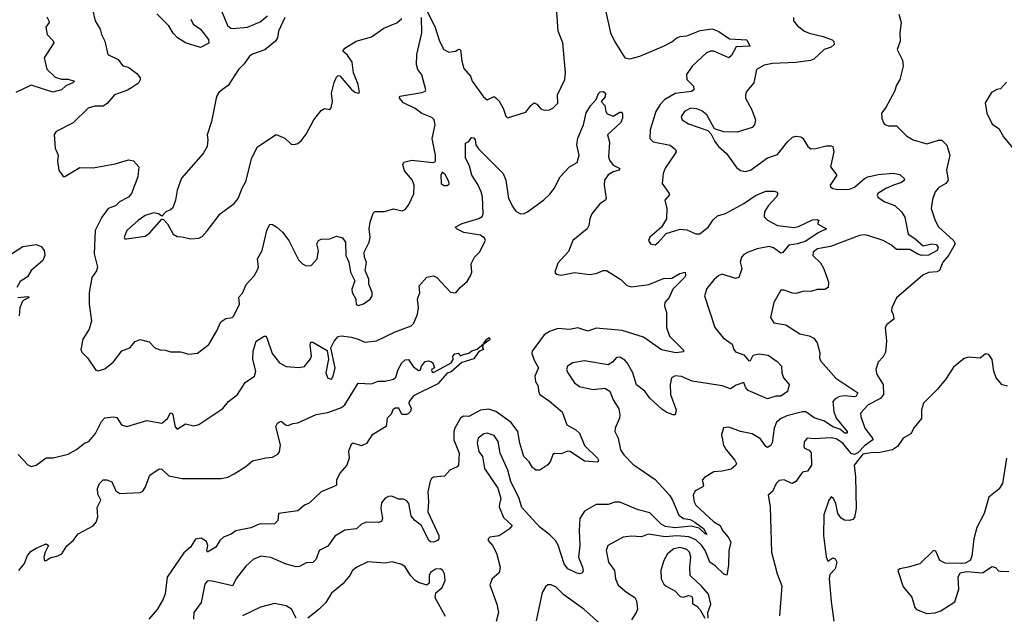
# Model space of a CAD drawing. Extents: x 1468344 to 1613994, y 525695 to 643861.
# Tile 28 of 256: x 1484887 to 1490758, y 610114 to 613663. Entities that reach past the tile are written whole.
import ezdxf

# ---------------------------------------------------------------- set-up
doc = ezdxf.new("R2010")
doc.units = 0

msp = doc.modelspace()

# ---------------------------------------------------------------- linework, layer by layer
at = {"layer": '0CON10XD'}
for points in [[(1487291.5, 613765), (1487365, 613615.8), (1487389.6, 613535), (1487415.4, 613485.4), (1487445, 613468.1), (1487484.4, 613475.6), (1487505, 613487.5), (1487515, 613482.5), (1487522.3, 613415), (1487535, 613372), (1487575.6, 613325), (1487585.5, 613295), (1487652, 613202), (1487675, 613184.3), (1487715, 613203.8), (1487725.7, 613195.7), (1487745.6, 613175.6), (1487770, 613135), (1487785, 613087.5), (1487795, 613076.7), (1487905, 613111.2), (1487935, 613151.2), (1487955, 613166.7), (1487969.5, 613159.5), (1487995, 613131.2), (1488015, 613122), (1488045, 613124), (1488065, 613133.8), (1488095.9, 613164.1), (1488094.2, 613215), (1488136.5, 613305), (1488141.7, 613348.3), (1488125.4, 613525), (1488097.3, 613595), (1488088, 613735)], [(1485322.5, 613715), (1485336, 613655), (1485366.8, 613606.8), (1485374.3, 613575), (1485394.2, 613535), (1485411.2, 613455), (1485473.8, 613425), (1485500, 613390), (1485536.5, 613376.5), (1485585, 613340.6), (1485604.3, 613315), (1485605.6, 613304.4), (1485595, 613283.3), (1485553.3, 613256.7), (1485528.5, 613241.5), (1485452.5, 613215), (1485407.6, 613162.4), (1485385, 613146.4), (1485335, 613145.7), (1485295, 613134), (1485205, 613048), (1485103.3, 612995), (1485091.7, 612978.3), (1485098, 612895), (1485115.8, 612855), (1485112.3, 612817.7), (1485120, 612765), (1485145, 612727.5), (1485155, 612726.7), (1485245, 612780.6), (1485325, 612778.6), (1485455, 612802.9), (1485535, 612827.1), (1485565, 612821.2), (1485597.5, 612785), (1485591.9, 612725), (1485553.3, 612625), (1485535, 612604.4), (1485482.5, 612575), (1485457.8, 612552.2), (1485414.7, 612535.3), (1485375.8, 612484.2), (1485336.2, 612405), (1485330, 612265), (1485351.1, 612185), (1485345.4, 612164.6), (1485316.6, 612123.4), (1485301.1, 612035), (1485301.4, 611965), (1485314.3, 611865), (1485300.8, 611815), (1485263.6, 611756.4), (1485251.2, 611695), (1485257.7, 611677.7), (1485290, 611645), (1485340.7, 611570.7), (1485355, 611567.5), (1485395, 611578.8), (1485445, 611621.2), (1485495, 611686), (1485543.3, 611705), (1485575, 611741.2), (1485605, 611754.2), (1485659.5, 611739.5), (1485692.5, 611705), (1485725, 611693.3), (1485755, 611691.2), (1485785, 611680), (1485845, 611680), (1485895, 611666.7), (1485947.7, 611672.3), (1486015, 611723.8), (1486062.5, 611805), (1486085, 611860), (1486115, 611878.8), (1486153.9, 611886.1), (1486163.3, 611895), (1486197.5, 611965), (1486193, 612007), (1486215, 612031.2), (1486237, 612083), (1486284.3, 612135), (1486302.2, 612165), (1486310.5, 612185), (1486304.2, 612235), (1486331.9, 612285), (1486360, 612405), (1486378.3, 612441.7), (1486395, 612440), (1486420, 612425), (1486454.2, 612394.2), (1486490.8, 612345), (1486549.5, 612229.5), (1486572.5, 612205), (1486595, 612193.3), (1486625, 612196.7), (1486661.2, 612235), (1486668, 612285), (1486658.8, 612325), (1486667.5, 612345), (1486685, 612353.3), (1486736.1, 612353.9), (1486775, 612370), (1486811.7, 612361.7), (1486828.8, 612335), (1486830.6, 612255), (1486850, 612215), (1486860, 612155), (1486884.2, 612105), (1486867.5, 612055), (1486870, 612035), (1486890, 611995), (1486893.6, 611963.6), (1486905, 611957.5), (1486937, 611967), (1486976.7, 611995), (1486988, 612015), (1486987.5, 612035), (1486968, 612085), (1486968.6, 612115), (1486946.7, 612165), (1486953.9, 612213.9), (1486942.5, 612245), (1486940, 612275), (1486970, 612335), (1486976, 612365), (1486970.8, 612415), (1486977.1, 612455), (1486995, 612507.5), (1487005, 612518.8), (1487062.4, 612517.6), (1487115.9, 612534.1), (1487167.5, 612522.5), (1487185, 612530), (1487204.2, 612555), (1487235.9, 612624.1), (1487239.6, 612675), (1487227.8, 612707.8), (1487181.1, 612761.1), (1487171.7, 612798.3), (1487177.5, 612812.5), (1487225, 612823.5), (1487350.5, 612809.5), (1487363.3, 612815), (1487366.9, 612823.1), (1487366.5, 612853.5), (1487345.9, 612954.1), (1487363.8, 613035), (1487358.2, 613065), (1487345, 613079.6), (1487285, 613102.9), (1487245, 613132.7), (1487175.6, 613165.6), (1487152, 613195), (1487153.9, 613206.1), (1487285, 613228.5), (1487304.3, 613235.7), (1487308.1, 613245), (1487283.7, 613333.7), (1487260.8, 613365), (1487252.3, 613395), (1487254.5, 613455), (1487284.8, 613585), (1487282.2, 613675)], [(1485906.3, 613666.3), (1485920, 613635), (1485965, 613605.6), (1486012.5, 613545), (1486015, 613523.3), (1485963.8, 613496.2), (1485875, 613524.5), (1485826.7, 613555), (1485801.8, 613581.8), (1485775, 613626.9), (1485705, 613696.9)], [(1486090.8, 613715), (1486125, 613628.8), (1486145, 613612), (1486155, 613610.8), (1486245, 613618.8), (1486319.9, 613650.1), (1486365, 613686.2)], [(1488373.6, 613745), (1488409.5, 613585), (1488435, 613530), (1488495, 613435.8), (1488525, 613430), (1488585, 613445.5), (1488725, 613504.1), (1488775, 613530), (1488805, 613554.6), (1488825, 613561.4), (1488865, 613567.1), (1488945, 613598.2), (1489015, 613608.6), (1489055, 613592.7), (1489118.9, 613548.9), (1489222, 613542), (1489240, 613505), (1489159.9, 613500.1), (1489130.5, 613449.5), (1489115, 613435.4), (1489025, 613474.2), (1489005, 613474.6), (1488982.9, 613465), (1488895.8, 613385), (1488863.1, 613335), (1488864.4, 613305), (1488904.4, 613265), (1488906.9, 613243.1), (1488893.3, 613235), (1488795, 613221.9), (1488733.2, 613186.8), (1488705, 613157.5), (1488679.6, 613115), (1488645.7, 613005), (1488644.2, 612954.2), (1488664.3, 612934.3), (1488765, 612914.5), (1488797.5, 612887.5), (1488800.6, 612875), (1488795.6, 612865), (1488735, 612775.8), (1488724.4, 612745), (1488718.6, 612685), (1488760, 612625), (1488760, 612615), (1488733.8, 612585), (1488745.8, 612535.8), (1488744, 612475), (1488713.3, 612425), (1488644.3, 612365.7), (1488636.7, 612345), (1488647.5, 612325), (1488675, 612320), (1488695.4, 612334.6), (1488742.4, 612387.6), (1488825, 612411.9), (1488865, 612408.9), (1488917.5, 612385), (1488942.5, 612385), (1488995, 612426), (1489021.7, 612468.3), (1489047.5, 612492.5), (1489095, 612505.5), (1489205.2, 612564.8), (1489275, 612613.3), (1489335, 612638.5), (1489385, 612640), (1489403.3, 612633.3), (1489406.7, 612625), (1489399.4, 612605), (1489349.1, 612550.9), (1489327.3, 612515), (1489326.4, 612486.4), (1489346.8, 612466.8), (1489404.8, 612434.8), (1489505, 612421.8), (1489531.5, 612428.5), (1489615, 612469.1), (1489641.2, 612471.2), (1489652.5, 612465), (1489643.6, 612443.6), (1489697.5, 612415), (1489648.8, 612391.2), (1489575, 612341), (1489525, 612325.2), (1489472.7, 612317.3), (1489435, 612271.2), (1489425, 612270), (1489380.9, 612300.9), (1489355, 612309.8), (1489285, 612295.7), (1489230.6, 612275), (1489205, 612261.5), (1489190, 612245), (1489183.5, 612215), (1489192.5, 612175), (1489175, 612124), (1489155, 612118.9), (1489075, 612144.2), (1489055, 612135.8), (1489025, 612110), (1488985, 612058.8), (1488970, 612015), (1489032.5, 611825), (1489081.1, 611765)], [(1490130, 613695), (1490143.8, 613646.2), (1490134, 613585), (1490136, 613535), (1490120, 613485), (1490150.6, 613420.6), (1490155.5, 613385), (1490134.4, 613305.6), (1490115, 613272.5), (1490103.8, 613235), (1490051.2, 613138.8), (1490026.2, 613105), (1490027.5, 613075), (1490036.6, 613046.6), (1490046.4, 613036.4), (1490065, 613030), (1490115, 613029.4), (1490175, 612969.4), (1490214.7, 612944.7), (1490295, 612920.9), (1490365, 612944.4), (1490385, 612944.3), (1490414.6, 612914.6), (1490433.6, 612855), (1490413, 612767), (1490422.5, 612705), (1490409.2, 612685), (1490367.8, 612662.2), (1490345.8, 612635), (1490330, 612590), (1490320.9, 612535), (1490345.4, 612465), (1490366.4, 612426.4), (1490455.5, 612345), (1490465.8, 612325), (1490424.7, 612255.3), (1490391.9, 612215), (1490372, 612165), (1490355, 612158.1), (1490305.8, 612154.2), (1490271.7, 612138.3), (1490115, 612003.3), (1490087.5, 611942.5), (1490086, 611925), (1490095, 611903.3), (1490098.8, 611875), (1490057.3, 611842.7), (1490048, 611825), (1490055.5, 611744.5), (1490050.5, 611679.5), (1490035, 611651.4), (1490005, 611618), (1489992.2, 611575), (1489998.1, 611545), (1490036.1, 611486.1), (1490037.8, 611425), (1490018.8, 611401.2), (1489945.5, 611365), (1489900, 611315), (1489901.5, 611295), (1489926.2, 611225), (1489972.5, 611165), (1489973.3, 611155), (1489925, 611120), (1489885, 611077.1), (1489865, 611068.5), (1489844.5, 611074.5), (1489795, 611135.2), (1489755, 611160.5), (1489725, 611166.4), (1489625, 611161.1), (1489582.5, 611165), (1489565, 611142.5), (1489562.5, 611115), (1489566.7, 611105), (1489595, 611092.9), (1489607.1, 611077.1), (1489608.2, 611005), (1489585, 610967.5), (1489555, 610962.5), (1489515, 610906.9), (1489495.5, 610894.5), (1489486.7, 610896.7), (1489445, 610917.1), (1489415, 610913.3), (1489396.7, 610895), (1489375, 610846.2), (1489350, 610825), (1489361.5, 610755), (1489369.8, 610485), (1489402.9, 610355), (1489431.4, 610285), (1489416.8, 610105)], [(1485048.9, 613678.9), (1485060.4, 613655), (1485061.4, 613645), (1485042.3, 613617.7), (1485050.8, 613575), (1485086.1, 613536.1), (1485089.4, 613525), (1485032.9, 613435), (1485047.6, 613367.6), (1485098.8, 613318.8), (1485135, 613307.7), (1485175, 613308.2), (1485212.5, 613295), (1485203.3, 613285), (1485161.1, 613268.9), (1485135, 613244.5), (1485085, 613230.8), (1484955, 613272.2), (1484862.8, 613227.2)], [(1486466.9, 613675), (1486430.8, 613595), (1486424.5, 613555), (1486411.2, 613535), (1486347.8, 613482.2), (1486275, 613457.7), (1486257.6, 613445), (1486225, 613399.2), (1486190.5, 613365), (1486129.4, 613270.6), (1486096.7, 613246.7), (1486075, 613228.8), (1486060, 613205), (1486030, 613055), (1486003.9, 612976.1), (1486009.2, 612945), (1486004.3, 612905), (1485980, 612865), (1485852.3, 612717.7), (1485824.7, 612645.3), (1485815.5, 612585), (1485799.2, 612540.8), (1485785, 612527.1), (1485757.5, 612515), (1485735, 612490), (1485713.9, 612503.9), (1485685, 612509.4), (1485635.4, 612494.6), (1485592.5, 612465), (1485525.7, 612405), (1485508.8, 612365), (1485512.5, 612355), (1485524.2, 612354.2), (1485635, 612371.1), (1485661.4, 612388.6), (1485735, 612472.5), (1485745, 612470), (1485767.5, 612445), (1485802.3, 612382.3), (1485825, 612368.8), (1485855, 612367.5), (1485905, 612354.4), (1485955, 612358.6), (1485975, 612369.2), (1486005, 612402.5), (1486082.9, 612505), (1486165, 612566), (1486189.4, 612595), (1486212.7, 612657.3), (1486235, 612696.2), (1486270.9, 612839.1), (1486305, 612904.4), (1486415, 612977.5), (1486466.7, 612955), (1486505, 612920), (1486525, 612917.5), (1486545, 612923.3), (1486565, 612940), (1486595, 612980), (1486641.2, 613065), (1486685, 613120), (1486705, 613133.3), (1486735, 613127.5), (1486743.6, 613136.4), (1486751.1, 613175), (1486745.6, 613225), (1486762.7, 613287.3), (1486775, 613320), (1486785, 613330), (1486795, 613327.5), (1486865, 613245.8), (1486885, 613230), (1486905, 613223.3), (1486912.5, 613227.5), (1486904.4, 613275), (1486877.5, 613345), (1486868.2, 613408.2), (1486840.6, 613450.6), (1486814.3, 613474.3), (1486825, 613492), (1486893.3, 613535), (1486985, 613560.6), (1487058.9, 613611.1), (1487135, 613644.3), (1487165, 613670)], [(1489500.6, 613675), (1489500.8, 613655), (1489525.7, 613625), (1489567.1, 613595), (1489595, 613581.8), (1489677, 613563), (1489731.7, 613541.7), (1489741.9, 613531.9), (1489742.5, 613515), (1489725, 613498.6), (1489683.1, 613485), (1489623, 613427), (1489601.3, 613418.7), (1489515, 613407.1), (1489375, 613400.9), (1489325, 613391.5), (1489280, 613365), (1489264, 613285), (1489221.2, 613235), (1489213.8, 613215), (1489213.8, 613195), (1489252.9, 613125), (1489274.2, 613065), (1489268.8, 613035), (1489255, 613018.8), (1489165, 612992.2), (1489085, 612993.1), (1489030.6, 613010.6), (1488983.5, 613095), (1488955, 613118.2), (1488925, 613129.7), (1488886, 613134), (1488850.6, 613115), (1488831.1, 613085), (1488837.5, 613065), (1488875, 613040.9), (1488990.6, 613000.6), (1489009.1, 612979.1), (1489031.1, 612935), (1489054.4, 612905), (1489101.1, 612865), (1489160.2, 612780.2), (1489185, 612762.7), (1489215, 612756.4), (1489245, 612765.6), (1489345, 612838.9), (1489405, 612858.9), (1489465, 612934.3), (1489495, 612960.8), (1489515, 612967.5), (1489544.2, 612964.2), (1489556.2, 612955), (1489586, 612905), (1489605, 612892.9), (1489635, 612893.3), (1489695, 612910.5), (1489725, 612910.8), (1489736, 612905), (1489742.2, 612875), (1489721.4, 612785), (1489758.8, 612735), (1489720, 612675), (1489722.5, 612665), (1489735, 612656.2), (1489765, 612649.4), (1489835, 612651.5), (1489865, 612662.7), (1489923.8, 612715), (1489945, 612725.8), (1490005, 612739.5), (1490095, 612747.6), (1490135, 612738), (1490160.9, 612715), (1490162.1, 612705), (1490145, 612691), (1490096.5, 612675), (1490051.2, 612655), (1490004.4, 612625), (1490000, 612615), (1490005, 612602), (1490046, 612575), (1490105, 612553.1), (1490145, 612515.8), (1490164.5, 612485), (1490185, 612382.9), (1490225, 612357.1), (1490275, 612312.4), (1490325, 612325.5), (1490351.4, 612321.4), (1490364, 612305), (1490357, 612285), (1490305, 612257.1), (1490267.1, 612255), (1490242.4, 612262.4), (1490195, 612291.8), (1490115, 612290.9), (1490085, 612316.2), (1490035, 612344.3), (1489945, 612375.4), (1489925, 612379.6), (1489895, 612374.6), (1489721.1, 612308.9), (1489645, 612295.3), (1489618.9, 612275), (1489615.6, 612255), (1489662.1, 612212.1), (1489682.5, 612175), (1489704.2, 612115), (1489710, 612095), (1489706.7, 612065), (1489687.6, 612052.4), (1489642.6, 612052.6), (1489605, 612040.9), (1489565, 612042.3), (1489515, 612029.6), (1489495, 612030.4), (1489445, 612049.4), (1489425, 612048.8), (1489384.1, 611975.9), (1489363.3, 611885), (1489384.1, 611854.1), (1489455, 611842.5), (1489537.8, 611787.8), (1489595, 611776.7), (1489621.9, 611761.9), (1489641.2, 611735), (1489658.8, 611675), (1489656.7, 611645), (1489663.3, 611625), (1489753.1, 611523.1), (1489883.8, 611435), (1489875, 611416.8), (1489865, 611412.7), (1489805, 611418.3), (1489775, 611414.3), (1489749.1, 611400.9), (1489735.8, 611384.2), (1489741.6, 611325), (1489755, 611285.5), (1489820, 611205), (1489821.5, 611195), (1489806.9, 611195), (1489778.1, 611218.1), (1489735, 611233), (1489685, 611266.4), (1489625, 611287.5), (1489575, 611322.7), (1489555, 611323.4), (1489460.5, 611299.5), (1489426.6, 611283.4), (1489399.8, 611260.2), (1489385.9, 611225), (1489373.4, 611136.6), (1489365, 611120.8), (1489345, 611110), (1489335, 611116), (1489305, 611161.8), (1489255, 611191.5), (1489185.3, 611205.3), (1489115, 611231.4), (1489083.6, 611226.4), (1489071.4, 611185), (1489084, 611124), (1489100, 611095), (1489151.4, 611035), (1489160, 611015), (1489158, 611005), (1489128.7, 610981.3), (1489075, 610967.5), (1489025, 610963.8), (1488969.3, 610930.7), (1488956.7, 610915), (1488963.3, 610885), (1488960, 610875), (1488915, 610851.2), (1488903.1, 610825), (1488909.4, 610785), (1488919.4, 610765), (1489025, 610665.4), (1489064.1, 610644.1), (1489077.8, 610615), (1489111.4, 610575), (1489126.8, 610545), (1489114.3, 610495), (1489114, 610405), (1489103, 610347), (1489085, 610353.5), (1489034.3, 610404.3), (1489002.1, 610425), (1488974.8, 610495), (1488953.4, 610525), (1488917.8, 610557.8), (1488876.4, 610576.4), (1488805, 610582.6), (1488735, 610577), (1488635, 610593.1), (1488595, 610575.6), (1488535, 610580.8), (1488485, 610574.5), (1488394, 610525), (1488384.5, 610495), (1488397.5, 610425), (1488432.9, 610375), (1488440.4, 610325), (1488455, 610288.6), (1488505, 610245.6), (1488554.3, 610215), (1488565.6, 610195), (1488570, 610145), (1488562.7, 610125), (1488535, 610081.5)], [(1490770.7, 613289.3), (1490735, 613250), (1490713, 613247), (1490681.7, 613228.3), (1490643.6, 613166.4), (1490653.8, 613105), (1490685, 613040), (1490725, 613012.5), (1490753.9, 612963.9), (1490827.5, 612875)], [(1484877, 611067), (1484935, 611005.8), (1484955, 610995.7), (1484983.8, 611005), (1485045, 611047.5), (1485087, 611047), (1485175, 611070.8), (1485225, 611098.1), (1485272, 611135), (1485298, 611145), (1485337.6, 611192.4), (1485375, 611264), (1485394.1, 611285.9), (1485445, 611293.3), (1485465, 611289.4), (1485493.5, 611245), (1485525, 611235.4), (1485645, 611270), (1485735, 611255.5), (1485767.1, 611282.9), (1485785, 611316.7), (1485795, 611314.4), (1485800, 611305), (1485812.9, 611232.9), (1485825, 611219.2), (1485875, 611250.8), (1485925, 611239.2), (1485955, 611247.1), (1486097.9, 611342.1), (1486131.4, 611385), (1486184.7, 611425.3), (1486231.8, 611498.2), (1486285.8, 611535), (1486295.5, 611565), (1486276.5, 611635), (1486278.6, 611685), (1486296, 611745), (1486345, 611773.3), (1486355, 611773.3), (1486361.2, 611765), (1486391.5, 611671.5), (1486435, 611615.4), (1486475, 611592.5), (1486552.4, 611587.6), (1486585, 611593.1), (1486621.3, 611638.7), (1486625.8, 611655), (1486618.7, 611721.3), (1486622.3, 611737.7), (1486635, 611737.5), (1486719.2, 611689.2), (1486727.3, 611637.3), (1486712.1, 611555), (1486725, 611522.9), (1486745, 611518), (1486756.7, 611535), (1486766.8, 611585), (1486741.2, 611705), (1486761.4, 611745), (1486785, 611772), (1486804.2, 611775.8), (1486865, 611767.7), (1486905, 611756.9), (1486945, 611737.5), (1487015, 611745.5), (1487125, 611800.5), (1487220, 611835), (1487237.8, 611852.2), (1487259.5, 611905), (1487264.5, 611945), (1487258.9, 611995), (1487273.1, 612035), (1487269.4, 612075), (1487315, 612126.7), (1487355, 612133.3), (1487375, 612123.8), (1487455.9, 612035.9), (1487487.5, 612032.5), (1487513.8, 612065), (1487555, 612101.2), (1487575.6, 612134.4), (1487582.9, 612155), (1487578, 612205), (1487598.8, 612245), (1487628, 612275), (1487664, 612345), (1487658.7, 612358.7), (1487635, 612376.2), (1487535, 612392.9), (1487495, 612411.8), (1487484.2, 612425), (1487524.2, 612445.8), (1487625, 612475.3), (1487645, 612488.5), (1487650, 612505), (1487645.4, 612605), (1487638.4, 612635), (1487619, 612679), (1487581.8, 612735), (1487568.9, 612788.9), (1487545, 612837.5), (1487545, 612926.7), (1487565, 612936.7), (1487581.4, 612958.6), (1487595, 612957.5), (1487602.9, 612945), (1487607.5, 612915), (1487622.2, 612892.2), (1487768.6, 612745), (1487785.5, 612705), (1487801.8, 612595), (1487826.5, 612545), (1487845, 612520.6), (1487873.6, 612503.6), (1487895, 612505.5), (1487915, 612515.5), (1488012.6, 612587.4), (1488048.5, 612621.5), (1488074.4, 612655), (1488109.4, 612725), (1488165.9, 612784.1), (1488210.5, 612809.5), (1488222.5, 612855), (1488208.4, 612915), (1488214.5, 612955.5), (1488249.6, 613035), (1488265, 613106.7), (1488290.9, 613149.1), (1488324.1, 613185.9), (1488337.2, 613222.8), (1488347.9, 613232.1), (1488365, 613234.4), (1488380, 613225), (1488377.3, 613202.7), (1488353.3, 613175), (1488375, 613150), (1488381.2, 613115), (1488390.5, 613100.5), (1488425, 613087.5), (1488465, 613110), (1488475, 613111.2), (1488481.2, 613101.2), (1488480.5, 613075), (1488470.4, 613049.6), (1488390.8, 612975), (1488402.7, 612932.7), (1488398.2, 612845), (1488402.7, 612825), (1488425.2, 612795.2), (1488466.2, 612775), (1488461.2, 612765), (1488425, 612754.6), (1488395, 612736.7), (1488373.8, 612705), (1488372.3, 612675), (1488383.8, 612595), (1488380, 612585), (1488345.4, 612564.6), (1488297.5, 612505), (1488285.5, 612475), (1488280.5, 612435), (1488269.5, 612415), (1488184.1, 612345.9), (1488159.9, 612280.1), (1488095, 612210), (1488077.5, 612155), (1488085, 612144.3), (1488115, 612137.5), (1488195, 612154.5), (1488285, 612142.5), (1488325, 612147.5), (1488365, 612165.6), (1488385, 612166.7), (1488471.4, 612111.4), (1488506.1, 612076.1), (1488535, 612068.5), (1488637.6, 612082.4), (1488725, 612117.5), (1488775, 612120.8), (1488822.3, 612147.7), (1488855, 612155.7), (1488856.9, 612136.9), (1488850.9, 612125), (1488804, 612076), (1488780.9, 612055), (1488760.4, 612005), (1488732.7, 611975), (1488731.5, 611955), (1488744.3, 611915), (1488742.7, 611825), (1488762.2, 611775), (1488845, 611690), (1488845, 611680), (1488800, 611675), (1488712.9, 611692.9), (1488607.1, 611767.1), (1488478.6, 611808.6), (1488325, 611821.4), (1488275, 611804.6), (1488215, 611824.7), (1488165, 611813.7), (1488095, 611819.7), (1488045, 611801.3), (1488015, 611781.6), (1487942.9, 611685), (1487941.2, 611671.2), (1487956.6, 611626.6), (1487980.6, 611585), (1487957.8, 611535), (1487962.9, 611502.9), (1487978.6, 611475), (1487980.8, 611445), (1487989.2, 611425), (1488045, 611386.8), (1488122, 611322), (1488149.2, 611245), (1488202, 611215), (1488224.3, 611195), (1488255, 611122), (1488331.2, 611045), (1488338.8, 611035), (1488335, 611022.5), (1488255, 611027.1), (1488168.8, 611085), (1488155, 611087.5), (1488115, 611072.5), (1488076.1, 611073.9), (1488065, 611068.8), (1488052.5, 611027.5), (1488035, 611006.7), (1487987.5, 610975), (1487965, 610973.8), (1487945, 610990), (1487924.3, 611024.3), (1487892.9, 611055), (1487868.1, 611135), (1487856.2, 611205), (1487818.2, 611258.2), (1487725, 611324.2), (1487685, 611337.6), (1487635, 611332.7), (1487565.8, 611295), (1487534, 611296), (1487515, 611285.6), (1487481.1, 611225), (1487475.9, 611205), (1487474.7, 611154.7), (1487506.9, 611075), (1487504.2, 611005), (1487495, 610994.2), (1487452.5, 610975), (1487420.7, 610939.3), (1487355, 610932.5), (1487342.7, 610925), (1487335, 610908.8), (1487320.4, 610845), (1487324.8, 610785), (1487320.6, 610725), (1487386.9, 610585), (1487386.9, 610565), (1487378.2, 610555), (1487355, 610544.7), (1487337, 610547), (1487326.9, 610555), (1487283.2, 610645), (1487243.8, 610673.8), (1487220.9, 610700.9), (1487206.2, 610775), (1487195, 610792), (1487175, 610800.8), (1487145, 610802), (1487105, 610819.2), (1487085, 610818), (1487065, 610808), (1487045, 610780), (1487040.6, 610745), (1487050, 610685), (1487045, 610667.5), (1487025, 610662), (1486955, 610664.4), (1486925, 610651.9), (1486895, 610624.4), (1486825, 610615.6), (1486765, 610580.8), (1486725, 610521.5), (1486672, 610495), (1486655, 610443.8), (1486635, 610422.5), (1486595, 610420.8), (1486555, 610398.6), (1486535, 610396.5), (1486475, 610412.5), (1486385, 610454.1), (1486325, 610461.8), (1486278.5, 610441.5), (1486235, 610401.1), (1486179.3, 610330.7), (1486155, 610284.3), (1486027, 610313), (1486005, 610312.5), (1485990, 610295), (1485968.1, 610185), (1485925.7, 610125), (1485922.9, 610085)], [(1487435, 612673.8), (1487447.7, 612682.3), (1487446, 612695), (1487425, 612736.2), (1487405, 612752.5), (1487398.8, 612735), (1487400, 612685), (1487415, 612673.8), (1487435, 612673.8)], [(1484838.6, 612265), (1484905, 612308.9), (1484985, 612321.2), (1485015, 612310), (1485033.3, 612285), (1485036.2, 612255), (1485023.8, 612225), (1484955, 612165.8), (1484932.2, 612127.8), (1484890.3, 612099.7), (1484870.4, 612065)], [(1484874.5, 612004.5), (1484935, 612010), (1484942.5, 612005), (1484910.3, 611989.7), (1484901.9, 611978.1), (1484887.8, 611942.2), (1484884.1, 611895.9)], [(1484881.2, 610375), (1484915, 610418), (1484933.1, 610465), (1484955, 610490), (1484985, 610509.5), (1485045, 610534), (1485058, 610525), (1485037.8, 610485), (1485031.1, 610455), (1485033.6, 610433.6), (1485045, 610434.4), (1485068.7, 610451.3), (1485113.2, 610463.2), (1485137.6, 610475), (1485168.2, 610521.8), (1485205, 610555.5), (1485234.7, 610595.3), (1485325, 610642.5), (1485342.7, 610665), (1485351.8, 610695), (1485347.6, 610752.4), (1485370, 610795), (1485351.6, 610831.6), (1485351.3, 610865), (1485362.2, 610895), (1485385, 610916), (1485406.4, 610916.4), (1485435, 610903.8), (1485460.8, 610850.8), (1485483.8, 610835), (1485605, 610840.9), (1485620.7, 610849.3), (1485635, 610871.2), (1485663.1, 610945), (1485718.1, 610981.9), (1485735, 610980), (1485775, 610941.2), (1485855, 610924.4), (1486085, 610923.8), (1486126.7, 610933.3), (1486165, 610951.9), (1486235, 610996), (1486275, 611030), (1486355, 611048.5), (1486395, 611052.5), (1486425, 611069.4), (1486435.4, 611084.6), (1486442.2, 611125), (1486414.2, 611235), (1486423.3, 611255), (1486435, 611263.3), (1486445.8, 611265.8), (1486472.5, 611245), (1486488.3, 611241.7), (1486515, 611253.3), (1486545, 611256), (1486653.6, 611306.4), (1486725, 611319.4), (1486805, 611348), (1486824.6, 611365), (1486905, 611492.9), (1486985, 611490), (1487025, 611506.2), (1487065, 611506.2), (1487115, 611517.1), (1487129.8, 611530.2), (1487142.9, 611575), (1487165, 611614.4), (1487185, 611633.6), (1487205.7, 611635), (1487233.4, 611593.4), (1487265, 611570), (1487276.1, 611573.9), (1487283.3, 611595), (1487305, 611622.5), (1487325, 611627.5), (1487341.7, 611621.7), (1487350, 611615), (1487360, 611585), (1487342.5, 611575), (1487343.8, 611563.8), (1487355, 611557.5), (1487459.2, 611615), (1487470.8, 611635), (1487469.2, 611655), (1487480.9, 611669.1), (1487501.7, 611671.7), (1487515, 611656.2), (1487527.8, 611662.2), (1487565, 611672), (1487583.3, 611686.7), (1487613.6, 611696.4), (1487652.5, 611727.5), (1487670, 611755), (1487685, 611765.7), (1487691.2, 611755), (1487648.3, 611721.7), (1487646.7, 611705), (1487652.5, 611695), (1487625, 611683.3), (1487595, 611639.4), (1487523.6, 611616.4), (1487459.5, 611560.5), (1487435, 611553.1), (1487380.5, 611489.5), (1487235, 611418.9), (1487208.8, 611385), (1487206.7, 611375), (1487220.8, 611345), (1487216, 611325), (1487205, 611313.3), (1487193, 611307), (1487165, 611307.5), (1487147.5, 611345), (1487125, 611344), (1487112, 611335), (1487100.7, 611309.3), (1487077.5, 611285), (1487072.5, 611235), (1486987, 611183), (1486955, 611133.8), (1486925, 611119.4), (1486875.4, 611134.6), (1486862.3, 611127.7), (1486847.4, 611087.4), (1486851.2, 611045), (1486836.7, 611005), (1486795, 610956.7), (1486775.7, 610915), (1486775.7, 610885), (1486756.7, 610875), (1486684.7, 610845.3), (1486611.8, 610778.2), (1486585, 610765.6), (1486545, 610732.2), (1486430, 610715), (1486425.5, 610674.5), (1486405.7, 610654.3), (1486315, 610652.9), (1486265, 610630.9), (1486175, 610612.2), (1486147, 610593), (1486102, 610575), (1486080, 610555), (1486057.1, 610515), (1486006, 610485), (1486002.4, 610492.4), (1486008.6, 610525), (1485999.5, 610549.5), (1485968.5, 610568.5), (1485935, 610562.7), (1485904.9, 610515.1), (1485865, 610481.5), (1485765.9, 610335), (1485753.1, 610236.9), (1485742.7, 610205), (1485707.2, 610142.8), (1485657.3, 610085)], [(1489081.1, 611765), (1489135, 611726), (1489144.4, 611695), (1489155, 611681.4), (1489205, 611662.9), (1489235, 611627.1), (1489245, 611629.2), (1489259.8, 611660.2), (1489295, 611668.5), (1489350.2, 611660.2), (1489402.6, 611622.6), (1489429.6, 611595), (1489431.8, 611555), (1489441.8, 611525), (1489475.8, 611485), (1489465.8, 611444.2), (1489425, 611416.5), (1489395, 611415.3), (1489345, 611399.6), (1489230.2, 611450.2), (1489217, 611465), (1489205, 611497.8), (1489159.1, 611480.9), (1489125, 611459.6), (1489075, 611477.5), (1488895.7, 611505.7), (1488833.8, 611533.8), (1488795, 611537.8), (1488774.3, 611525), (1488765.5, 611485), (1488768.2, 611425), (1488801.1, 611335), (1488796.2, 611305), (1488784.2, 611304.2), (1488745, 611318.5), (1488715, 611337.8), (1488644.7, 611404.7), (1488615, 611446.7), (1488564.5, 611484.5), (1488542.5, 611555), (1488510, 611615), (1488495, 611631.1), (1488465, 611648.1), (1488445, 611645.8), (1488422, 611618), (1488395, 611602.5), (1488255, 611626.9), (1488185, 611614.4), (1488153.3, 611595), (1488147.8, 611575), (1488154.5, 611555), (1488195.5, 611495.5), (1488225, 611472.9), (1488305, 611455.5), (1488375, 611462.9), (1488406.2, 611445), (1488426.2, 611395), (1488460, 611340), (1488465.8, 611305), (1488462.5, 611285), (1488437.1, 611225), (1488435.7, 611205.7), (1488456.3, 611166.3), (1488468.9, 611095), (1488489.5, 611065), (1488545, 611007.8), (1488580, 610985), (1488675, 610918.5), (1488760.5, 610825), (1488779.4, 610795), (1488816.2, 610705), (1488845, 610685.7), (1488885, 610680.2), (1488912.7, 610665), (1488965, 610626.1), (1488985, 610591.2), (1488975, 610593.8), (1488938.9, 610628.9), (1488890.2, 610640.2), (1488795, 610629.3), (1488737.4, 610637.4), (1488712.4, 610652.4), (1488645, 610720.3), (1488575, 610737.1), (1488465, 610782.4), (1488435, 610783.9), (1488395, 610769.2), (1488325, 610769.5), (1488255, 610729.2), (1488227.1, 610685), (1488223.1, 610615), (1488227.3, 610525), (1488219.6, 610455), (1488242.9, 610395), (1488245.8, 610374.2), (1488240, 610360), (1488225, 610356.2), (1488205, 610360.8), (1488155, 610385.6), (1488132.5, 610415), (1488096.7, 610526.7), (1488081.1, 610555), (1488048.5, 610588.5), (1487988.8, 610635), (1487881.1, 610751.1), (1487864.5, 610805), (1487816.2, 610906.2), (1487797.2, 610975), (1487751.8, 611075), (1487740.6, 611145), (1487715, 611180.9), (1487675, 611194.4), (1487655, 611190.6), (1487620.6, 611165), (1487614.7, 611135.3), (1487625, 611086), (1487645.5, 611055), (1487658.8, 610985), (1487737.2, 610867.2), (1487756.2, 610805), (1487748.2, 610771.8), (1487745.6, 610755), (1487771.2, 610691.2), (1487823.3, 610645), (1487805, 610622.5), (1487745, 610583.1), (1487690, 610575), (1487680, 610565), (1487680, 610555), (1487705.7, 610525.7), (1487729.1, 610479.1), (1487752.2, 610395), (1487745, 610361.2), (1487703.2, 610326.8), (1487690.9, 610289.1), (1487731.5, 610175), (1487740.9, 610125), (1487728.5, 610071.5)], [(1490777.5, 611475), (1490745, 611483.8), (1490710, 611525), (1490695.7, 611565.7), (1490686.5, 611635), (1490665, 611665.6), (1490645, 611668), (1490615, 611642.5), (1490545, 611648), (1490518.3, 611641.7), (1490455, 611590), (1490406.7, 611515), (1490358, 611455), (1490276.2, 611375), (1490264.2, 611335), (1490265, 611282.5), (1490220.5, 611229.5), (1490199.8, 611190.2), (1490155.4, 611164.6), (1490121.4, 611115), (1490090.7, 611095), (1490015, 611080.2), (1489961.8, 611078.2), (1489915, 611069.2), (1489862.2, 611005), (1489870.5, 610935), (1489875.1, 610745.1), (1489865, 610690.9), (1489855, 610680.8), (1489835, 610674.8), (1489805, 610676.8), (1489785, 610688.4), (1489765.6, 610715), (1489753.1, 610775), (1489740, 610805), (1489725, 610816), (1489710.8, 610795), (1489682.7, 610707.3), (1489680.2, 610585), (1489695, 610456.7), (1489705, 610432), (1489735, 610450.8), (1489750, 610445), (1489759.2, 610425), (1489748.9, 610385), (1489718.2, 610351.8), (1489713.8, 610326.2), (1489725, 610190), (1489742.4, 610072.4)], [(1490771.2, 611045), (1490748, 610895), (1490725, 610860), (1490665, 610812.5), (1490638.5, 610715), (1490595, 610632.5), (1490576.7, 610565), (1490565, 610461.2), (1490553.9, 610436.1), (1490525, 610420), (1490505, 610416.7), (1490405, 610419.2), (1490372.7, 610435), (1490350, 610490), (1490335, 610494.6), (1490255, 610416.2), (1490185, 610396), (1490134, 610385), (1490124, 610375), (1490155, 610277.5), (1490206.1, 610216.1), (1490224.3, 610154.3), (1490235, 610141.9), (1490295, 610119.2)], [(1488991.7, 610091.7), (1488990, 610125), (1489008.6, 610175), (1488994.2, 610235), (1488955, 610280), (1488885.6, 610345.6), (1488881.8, 610395), (1488889.4, 610455), (1488880, 610485), (1488865, 610501.1), (1488825, 610512.5), (1488786.9, 610505), (1488748.8, 610475), (1488727.3, 610435), (1488708.8, 610375), (1488712.5, 610325), (1488728.1, 610295), (1488741.8, 610281.8), (1488792.5, 610255), (1488825, 610220), (1488845, 610215.8), (1488875, 610226.7), (1488891.7, 610221.7), (1488898.8, 610208.8), (1488899.3, 610179.3), (1488925, 610163.3), (1488945, 610141.2), (1488971.7, 610091.7)], [(1487425, 610102), (1487365, 610213.3), (1487367.3, 610242.7), (1487406, 610274), (1487424.6, 610315), (1487419.6, 610355), (1487409.2, 610375), (1487395, 610385.3), (1487366.7, 610383.3), (1487336.3, 610363.7), (1487328.1, 610345), (1487329.2, 610300.8), (1487315, 610288.8), (1487265, 610303.1), (1487245, 610315.6), (1487217.1, 610345), (1487185, 610397.1), (1487165, 610410.5), (1487107.9, 610427.9), (1487065, 610418.8), (1486963.5, 610426.5), (1486897.5, 610395), (1486871.4, 610375), (1486855.6, 610345), (1486814, 610296), (1486745, 610239.4), (1486712.1, 610185), (1486673.3, 610145), (1486605, 610092.1)], [(1490295, 610119.2), (1490345, 610123.3), (1490380, 610135), (1490462.3, 610187.7), (1490486.2, 610265), (1490483.8, 610335), (1490495, 610361.2), (1490535, 610370), (1490627.4, 610362.6), (1490685, 610398.8), (1490705, 610393.8), (1490724.3, 610374.3), (1490735, 610371.2), (1490785, 610370)], [(1488345, 610060.5), (1488250, 610145), (1488130.8, 610230.8), (1488085, 610276), (1488055, 610290.8), (1488035, 610290), (1488021.2, 610278.8), (1488002, 610245), (1487965.7, 610075)], [(1486535, 610090.8), (1486506.9, 610145), (1486475, 610165.4), (1486405, 610179.2), (1486322.6, 610157.4), (1486215.7, 610105)]]:
    msp.add_lwpolyline(points, dxfattribs=at)

doc.saveas('drawing.dxf')
